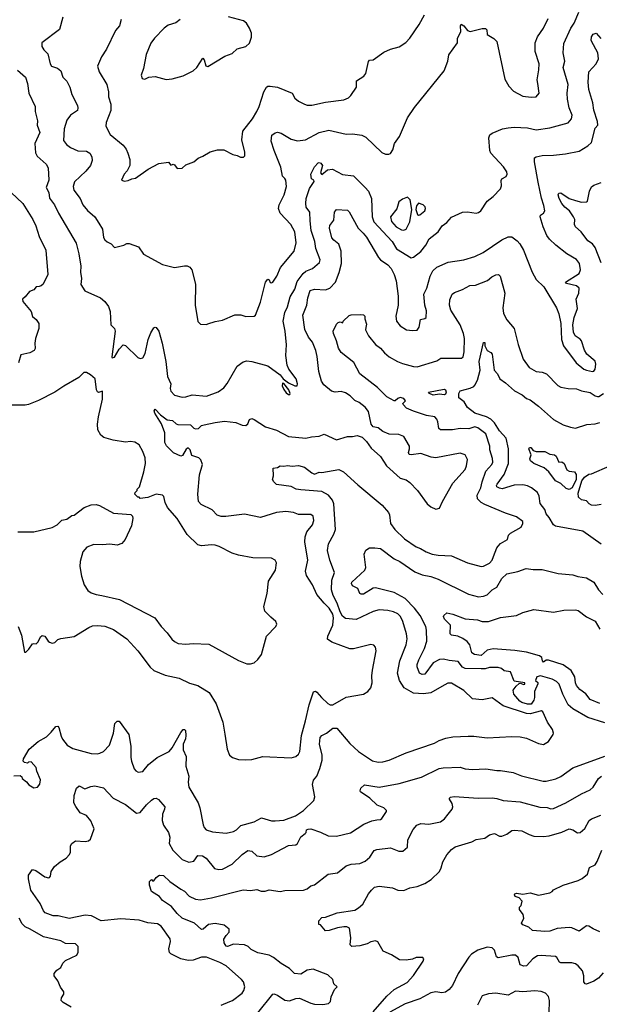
# Model space of a CAD drawing. Extents: x 1933546 to 2138868, y 524910 to 667279.
# Tile 44 of 256: x 1973251 to 1977980, y 544683 to 552714. Entities that reach past the tile are written whole.
import ezdxf

# ---------------------------------------------------------------- set-up
doc = ezdxf.new("R2010")
doc.units = 0

msp = doc.modelspace()

# ---------------------------------------------------------------- linework, layer by layer
at = {"layer": '0CON10XD'}
for points in [[(1973603.1, 552735), (1973575.5, 552634.5), (1973432, 552525), (1973430, 552495), (1973448.8, 552468.8), (1973480, 552435), (1973498.8, 552355), (1973510, 552335), (1973558.1, 552318.1), (1973586.6, 552296.6), (1973602.9, 552245), (1973635, 552213.3), (1973659.2, 552165), (1973675.7, 552105), (1973721.4, 552015), (1973725.8, 551994.2), (1973722, 551975), (1973664.4, 551935), (1973635.6, 551895), (1973612.5, 551825), (1973607.9, 551727.9), (1973632.5, 551695), (1973665, 551671.4), (1973724.1, 551645.9), (1973795, 551642.5), (1973822, 551625), (1973838.6, 551595), (1973842.9, 551565), (1973828.6, 551525), (1973791.4, 551478.6), (1973698.9, 551391.1), (1973685.7, 551355), (1973692.9, 551325), (1973742.9, 551255), (1973767.1, 551205), (1973805, 551158.6), (1973865, 551107.5), (1973895.6, 551055), (1973925.6, 551005), (1973935, 550937.5), (1973945, 550920), (1973965, 550902.5), (1973997.3, 550887.3), (1974025, 550857.5), (1974100, 550875), (1974125, 550888.8), (1974145, 550890), (1974220.5, 550860.5), (1974261.7, 550801.7), (1974415, 550717.5), (1974515, 550692.5), (1974596.1, 550706.1), (1974616.1, 550706.1), (1974640, 550695), (1974654.1, 550674.1), (1974685.8, 550555.8), (1974681.2, 550385), (1974703.6, 550253.6), (1974725, 550230), (1974775, 550227.5), (1974785, 550232.5)], [(1974105, 551397.5), (1974135, 551403.8), (1974165, 551416.7), (1974195, 551421.2), (1974300, 551495), (1974385, 551541.2), (1974465, 551552.5), (1974485, 551527.5), (1974504.1, 551535.9), (1974515, 551531.2), (1974535, 551500), (1974575, 551503.8), (1974605, 551530), (1974672.5, 551555), (1974707.5, 551585), (1974745, 551600), (1974804.1, 551635.9), (1974865, 551653.3), (1974915, 551653.3), (1974990, 551615), (1975025, 551607.5), (1975053, 551593), (1975077, 551593), (1975087.5, 551605), (1975087.5, 551635), (1975064, 551735), (1975072, 551805), (1975150, 551905), (1975185.6, 551965), (1975205.6, 552005), (1975244, 552125), (1975265, 552163.3), (1975275, 552171.2), (1975295, 552172.5), (1975355, 552164), (1975473.3, 552115), (1975496.2, 552075), (1975525, 552050), (1975575, 552026), (1975595, 552018), (1975635, 552017.5), (1975747, 552043), (1975895, 552061.2), (1975933.6, 552076.4), (1975952.5, 552095), (1975997.5, 552165), (1975997.5, 552215), (1976057.5, 552255), (1976073.6, 552276.4), (1976096, 552374), (1976105, 552383.3), (1976135, 552386.7), (1976221.7, 552448.3), (1976276.1, 552473.9), (1976345.7, 552494.3), (1976400.3, 552529.7), (1976435, 552563.8), (1976509.2, 552675), (1976552.9, 552755)], [(1974445, 552226.7), (1974495, 552233.3), (1974585, 552256.7), (1974665, 552296.2), (1974695.5, 552324.5), (1974745, 552400), (1974756.4, 552386.4), (1974769.3, 552339.3), (1974785, 552333.8), (1974924.3, 552415.7), (1974985, 552438), (1975025, 552476), (1975095, 552496.7), (1975125.8, 552524.2), (1975143, 552573), (1975141.2, 552605), (1975126.2, 552645), (1975100, 552685), (1975076.1, 552706.1), (1974955, 552736.7)], [(1974775, 549643.1), (1974870.7, 549679.3), (1974915, 549710.8), (1974942.8, 549747.2), (1975025, 549888), (1975075, 549924), (1975105, 549931.4), (1975145, 549927.5), (1975275, 549892), (1975375, 549817.5), (1975400, 549785), (1975443.2, 549753.2), (1975495, 549727.5), (1975515, 549727.5), (1975518.6, 549745), (1975505.8, 549785), (1975446.7, 549865), (1975434, 549895), (1975422.9, 549975), (1975427.8, 550062.2), (1975417.9, 550175), (1975401.5, 550255), (1975412.7, 550325), (1975435, 550372), (1975457.1, 550455), (1975496.8, 550515), (1975515, 550577.5), (1975564.7, 550645.3), (1975585, 550661.8), (1975638.6, 550685), (1975695.6, 550735), (1975702.9, 550755), (1975667.9, 550847.9), (1975658.9, 550905), (1975630.2, 550995), (1975619.7, 551075), (1975619.2, 551145), (1975588.6, 551185), (1975584.4, 551215), (1975588.5, 551255), (1975615, 551336.2), (1975652.5, 551395), (1975650, 551405), (1975631.2, 551415), (1975626.9, 551455), (1975655.6, 551515), (1975685, 551546.4), (1975695, 551550), (1975708.6, 551545), (1975720.6, 551525), (1975706, 551465), (1975715, 551451.4), (1975760.9, 551489.1), (1975803.6, 551496.4), (1975885, 551450.8), (1975975, 551441.2), (1976069.2, 551345), (1976096.9, 551315), (1976120, 551255), (1976126.2, 551105), (1976140.9, 551065), (1976290, 550905), (1976326, 550845), (1976445, 550771.4), (1976465, 550777.1), (1976525, 550824.4), (1976565, 550874.5), (1976592, 550928), (1976665.8, 550985), (1976698.3, 551031.7), (1976735, 551060), (1976775, 551103.8), (1976865, 551144), (1976905, 551146), (1976975, 551136.2), (1976995, 551141.2), (1977014.2, 551155.8), (1977065.7, 551234.3), (1977115, 551272), (1977174.2, 551335), (1977181.2, 551358.8), (1977178, 551402), (1977185, 551416.2), (1977220, 551435), (1977228.8, 551455), (1977226.4, 551473.6), (1977198, 551515), (1977094.4, 551625), (1977086.4, 551646.4), (1977078, 551752), (1977086.7, 551775), (1977105, 551788.8), (1977190, 551825), (1977235, 551833.3), (1977285, 551837.8), (1977395, 551831.9), (1977465, 551816.5), (1977575, 551831.1), (1977725, 551874.3), (1977754.2, 551905), (1977757.8, 551935), (1977733.6, 551995), (1977721.1, 552065), (1977718.5, 552115), (1977726, 552185), (1977684.6, 552325.4), (1977699.4, 552375), (1977685.6, 552444.4), (1977690.4, 552519.6), (1977747.5, 552645), (1977773.5, 552685), (1977814, 552776)], [(1974078.8, 552715), (1974063.8, 552665), (1974031.2, 552625), (1973959.2, 552475), (1973917.7, 552412.3), (1973885.8, 552335), (1973900.4, 552290.4), (1973961.9, 552185), (1973974.4, 552125), (1973975.6, 552085), (1973994.5, 552024.5), (1973995.4, 551975), (1973955.5, 551875), (1973953.3, 551845), (1973988.9, 551778.9), (1974095, 551692), (1974119.3, 551659.3), (1974134.3, 551625), (1974148.1, 551575), (1974149.2, 551525), (1974127.3, 551482.7), (1974103.8, 551455), (1974080, 551405), (1974105, 551397.5)], [(1974560, 552715), (1974525, 552690), (1974461.3, 552668.7), (1974428.8, 552645), (1974350, 552565), (1974321.7, 552521.7), (1974281.7, 552431.7), (1974260, 552315), (1974243, 552263), (1974250, 552235), (1974271.7, 552228.3), (1974303.6, 552246.4), (1974355, 552250), (1974445, 552226.7)], [(1974785, 550232.5), (1974845, 550252.5), (1974905, 550262.5), (1975005, 550307.5), (1975055, 550306.7), (1975095, 550293.3), (1975163, 550297), (1975175, 550303.3), (1975215, 550410), (1975255, 550573.8), (1975275, 550596.7), (1975285, 550592.5), (1975295, 550570), (1975305, 550567.5), (1975315, 550573.3), (1975348.3, 550621.7), (1975377.4, 550692.6), (1975489.2, 550825), (1975507.1, 550895), (1975495.7, 550985), (1975462.5, 551045), (1975375.7, 551135), (1975361.4, 551175), (1975366.7, 551205), (1975409.1, 551285), (1975428.1, 551355), (1975422.2, 551405), (1975415, 551420), (1975395, 551436.7), (1975380.5, 551510.5), (1975326.3, 551646.3), (1975302.8, 551722.8), (1975308.8, 551771.2), (1975335, 551791.2), (1975355, 551796), (1975385, 551790), (1975465, 551740), (1975516.8, 551726.8), (1975583.3, 551735), (1975695, 551793.1), (1975774.3, 551814.3), (1975915, 551780), (1975965, 551782.5), (1976042.4, 551772.4), (1976075.6, 551755.6), (1976205, 551632), (1976235, 551616.7), (1976263, 551617), (1976275, 551622.5), (1976295, 551652.5), (1976308, 551705), (1976348.3, 551761.7), (1976414, 551915), (1976472, 551998), (1976713.6, 552296.4), (1976743.8, 552375), (1976752.3, 552427.7), (1976823.3, 552525), (1976823.3, 552565), (1976850, 552615), (1976846.4, 552663.6), (1976853.3, 552676.7), (1976875, 552663.8), (1976905, 552626.2), (1976925, 552618.8), (1977025, 552642.5), (1977051.7, 552641.7), (1977061.7, 552631.7), (1977063.6, 552593.6), (1977120.3, 552560.3), (1977145, 552536.7), (1977209.5, 552229.5), (1977240.9, 552170.9), (1977280.2, 552130.2), (1977355, 552091.4), (1977425, 552082), (1977464.1, 552085.9), (1977489.2, 552115), (1977477.5, 552195), (1977472.9, 552225), (1977487.5, 552305), (1977488.1, 552355), (1977455.6, 552455), (1977455.8, 552525), (1977475.5, 552574.5), (1977525.4, 552644.6), (1977563.3, 552725)], [(1974925.6, 546885.6), (1974944.2, 546765), (1974963.8, 546715), (1974986.4, 546696.4), (1975035, 546680), (1975095, 546676), (1975145, 546680.8), (1975235, 546704), (1975465, 546694), (1975502.5, 546705), (1975525.6, 546724.4), (1975537.5, 546745), (1975548.9, 546875), (1975583.3, 546995), (1975611.4, 547125), (1975647, 547233), (1975665, 547237.5), (1975675, 547230), (1975713.3, 547185), (1975765, 547136.2), (1975785, 547126), (1975805, 547126), (1975915, 547188.6), (1976055, 547213.8), (1976092.5, 547235), (1976116.7, 547265), (1976125.8, 547304.2), (1976123, 547363), (1976129.1, 547409.1), (1976159.2, 547565), (1976153.8, 547595), (1976141.2, 547611.2), (1976115, 547617.5), (1975975, 547582.5), (1975945, 547581.4), (1975796.4, 547636.4), (1975761.5, 547661.5), (1975765.3, 547685), (1975806.1, 547775), (1975810.4, 547835), (1975805.2, 547865), (1975775, 547913.1), (1975733.8, 547953.8), (1975676.4, 548026.4), (1975640.5, 548105), (1975591.2, 548181.2), (1975582.2, 548215), (1975600.6, 548305), (1975577.8, 548455), (1975579.4, 548495), (1975593.7, 548536.3), (1975638.6, 548595), (1975650.5, 548630.5), (1975645, 548663.3), (1975625, 548678), (1975525, 548678.9), (1975485, 548694.3), (1975422.7, 548702.7), (1975345.7, 548694.3), (1975215, 548652.5), (1975085, 548680.6), (1974932.1, 548662.1), (1974895, 548662.9), (1974861.7, 548671.7), (1974822, 548715), (1974730.5, 548760.5), (1974710, 548785), (1974703.7, 548843.7), (1974717.5, 549002.5), (1974742.9, 549085), (1974730, 549125), (1974711.7, 549141.7), (1974655, 549160.8), (1974642.9, 549205), (1974625, 549222), (1974608.6, 549211.4), (1974579.5, 549160.5), (1974565, 549153.3), (1974505, 549182.1), (1974447.3, 549237.3), (1974434.6, 549265), (1974434.4, 549345), (1974406.5, 549416.5), (1974354, 549505), (1974347.5, 549525), (1974355, 549537.5), (1974400.6, 549490.6), (1974455, 549450), (1974497.5, 549445), (1974526.7, 549416.7), (1974541.7, 549411.7), (1974645, 549409.4), (1974672.2, 549382.2), (1974685, 549377.8), (1974709.3, 549380.7), (1974735, 549403.1), (1974755, 549410.6), (1974845, 549430), (1974921.7, 549438.3), (1975015, 549428.6), (1975065, 549406.2), (1975095, 549403.3), (1975112.3, 549417.7), (1975126.1, 549453.9), (1975145, 549461.2), (1975165, 549454), (1975255, 549393.1), (1975345, 549366.9), (1975445, 549315.8), (1975585, 549300), (1975630.8, 549310.8), (1975695, 549318), (1975735, 549332.5), (1975835, 549287.5), (1975925, 549314.3), (1975965, 549313.5), (1976005, 549321.4), (1976045, 549309.2), (1976081.2, 549275), (1976118.8, 549218.8), (1976195, 549151.2), (1976243.8, 549075), (1976355, 548975.8), (1976405, 548960), (1976435, 548938.1), (1976495.3, 548875.3), (1976575, 548765.8), (1976605, 548740.8), (1976647, 548723), (1976675, 548730), (1976700, 548785), (1976785.5, 548934.5), (1976884.4, 549045.6), (1976896.9, 549075), (1976904.3, 549125.7), (1976884.5, 549164.5), (1976845, 549179.4), (1976645, 549140.5), (1976606.7, 549145), (1976525, 549175.5), (1976444.5, 549164.5), (1976428, 549168), (1976423, 549183), (1976432.2, 549215), (1976430.6, 549235), (1976383.7, 549313.7), (1976345, 549331.9), (1976265, 549333.1), (1976214, 549354), (1976175, 549384.4), (1976133.5, 549393.5), (1976118.6, 549415), (1976097.8, 549517.8), (1976069.2, 549555), (1976021.1, 549591.1), (1975985, 549608.1), (1975946, 549646), (1975909.8, 549669.8), (1975875, 549680.6), (1975825.8, 549675.8), (1975795, 549684), (1975732.5, 549735), (1975714.5, 549764.5), (1975691.1, 549845), (1975677.3, 549967.3), (1975666.7, 550015), (1975640, 550085), (1975606.5, 550125), (1975577.1, 550187.1), (1975561.9, 550305), (1975593.8, 550386.2), (1975601.8, 550445), (1975621.9, 550505), (1975655, 550515.5), (1975745, 550512.2), (1975781.2, 550525), (1975826.2, 550573.8), (1975857.7, 550652.3), (1975875.4, 550725), (1975874.5, 550825), (1975853.3, 550883.3), (1975812.5, 550915), (1975796.9, 550935), (1975777.3, 551012.7), (1975782.5, 551035), (1975815, 551080), (1975820, 551145), (1975835, 551166.7), (1975925, 551161.4), (1975937.9, 551147.9), (1976013.1, 551015), (1976053.9, 550973.9), (1976080.2, 550940.2), (1976179.4, 550775), (1976195, 550756.9), (1976255.6, 550715), (1976280.6, 550685), (1976305.3, 550635.3), (1976323.3, 550585), (1976338.9, 550458.9), (1976338.1, 550385), (1976320.8, 550295), (1976325.8, 550255.8), (1976355, 550216), (1976405.8, 550185.8), (1976455, 550178.8), (1976495, 550181.2), (1976511.1, 550205), (1976520.6, 550269.4), (1976555, 550276.7), (1976566.2, 550285), (1976569.7, 550339.7), (1976557.1, 550385), (1976549.4, 550475), (1976573.3, 550525), (1976598.9, 550621.1), (1976622.5, 550665), (1976653.2, 550696.8), (1976746.1, 550736.1), (1976875.5, 550754.5), (1976965, 550783.3), (1977031.2, 550815), (1977185, 550918.1), (1977235, 550944.2), (1977265, 550942.5), (1977309.3, 550909.3), (1977332.5, 550885), (1977361.4, 550835), (1977432.9, 550655), (1977465.6, 550595.6), (1977526.7, 550535), (1977630, 550365), (1977650, 550315), (1977666.2, 550235), (1977671.2, 550105), (1977686.7, 550055), (1977791.2, 549915), (1977855, 549864), (1977874.4, 549854.4), (1977925, 549845.8), (1977935, 549847.5), (1977946.4, 549863.6), (1977952.2, 549905), (1977945, 549928.8), (1977877.5, 549985), (1977858.9, 550018.9), (1977834.2, 550095), (1977825, 550107.5), (1977783.8, 550135), (1977769.2, 550165), (1977764, 550225), (1977774, 550285), (1977800.9, 550359.1), (1977791.9, 550435), (1977811.9, 550485), (1977816.9, 550525), (1977793.4, 550543.4), (1977712.2, 550562.2), (1977703.8, 550573.8), (1977814.5, 550645), (1977825.5, 550675), (1977818.9, 550725), (1977795, 550758.6), (1977715, 550804.4), (1977625, 550875.6), (1977574.2, 550925), (1977552.5, 550955), (1977521.4, 551025), (1977498.1, 551105), (1977501.1, 551118.9), (1977525, 551135.8), (1977536.5, 551155), (1977527.6, 551197.6), (1977507.7, 551257.7), (1977480.2, 551390.3), (1977450.4, 551555), (1977451.7, 551588.3), (1977463.6, 551596.4), (1977515, 551606.7), (1977605, 551608.9), (1977705, 551620), (1977815, 551641.4), (1977885, 551685.7), (1977915, 551712.9), (1977945, 551830), (1977967.5, 551855), (1977965.8, 551884.2), (1977935.5, 551975.5), (1977926.2, 552035), (1977895.4, 552145), (1977888.5, 552205), (1977895, 552290), (1977954.4, 552355), (1977973.8, 552393.8), (1977966.9, 552445), (1977951.2, 552475), (1977914.3, 552545), (1977917.1, 552575), (1977931.2, 552595), (1977955, 552604), (1977992.1, 552562.1)], [(1973233.1, 552303.1), (1973296.7, 552245), (1973313.3, 552195), (1973325.6, 552115), (1973376, 552005), (1973377.5, 551965), (1973395, 551890), (1973393.5, 551855), (1973414.5, 551795), (1973375.3, 551705), (1973378.5, 551628.5), (1973391.9, 551601.9), (1973465.5, 551535.5), (1973482.5, 551505), (1973487.2, 551405), (1973467.8, 551345), (1973487.9, 551305), (1973495, 551259.5), (1973535.6, 551205), (1973566.9, 551135), (1973712.4, 550892.4), (1973734.4, 550805), (1973749.2, 550705), (1973747.5, 550655), (1973755.7, 550604.3), (1973750, 550555), (1973783.2, 550503.2), (1973911.2, 550445), (1973946, 550415), (1973975.8, 550375), (1973989.2, 550335), (1973994.2, 550225), (1974025, 550196.7), (1974030.6, 550175), (1974002.5, 549965), (1974006.1, 549956.1), (1974025, 549960.8), (1974062.8, 550027.2), (1974095, 550062.5), (1974115, 550056), (1974215, 549960), (1974235, 549952), (1974254.1, 549955.9), (1974275, 549992.5), (1974299.2, 550105), (1974319.7, 550160.3), (1974345, 550200), (1974355, 550207.5), (1974365, 550202.5), (1974386, 550175), (1974412.9, 550075), (1974444.4, 549925), (1974455.6, 549805), (1974484.4, 549745), (1974479.2, 549705), (1974484.2, 549685), (1974512.5, 549652.5), (1974575, 549635.9), (1974605, 549636.8), (1974656.8, 549653.2), (1974775, 549643.1)], [(1977995, 550731.2), (1977947.2, 550857.2), (1977925.2, 550885.2), (1977885, 550911.9), (1977831.4, 550985), (1977785.7, 551025), (1977778.6, 551045), (1977779.4, 551085), (1977770.6, 551105), (1977737.5, 551155), (1977699.2, 551185), (1977675.4, 551215), (1977652.7, 551255), (1977644.3, 551285.7), (1977650.6, 551299.4), (1977665, 551301.4), (1977735, 551255.6), (1977785, 551238.2), (1977835, 551227.3), (1977875, 551228.9), (1977884.2, 551235), (1977900.5, 551315), (1977915, 551350), (1977935, 551364), (1977994.6, 551385.4)], [(1973181.2, 551305), (1973275, 551213.8), (1973358.6, 551085), (1973383.7, 551033.7), (1973410, 550945), (1973464.3, 550835), (1973480.8, 550635), (1973442.4, 550557.6), (1973426.5, 550543.5), (1973410.6, 550539.4), (1973385.7, 550534.3), (1973365, 550511.2), (1973331.9, 550498.1), (1973295, 550452.5), (1973272.5, 550435), (1973277.5, 550415), (1973344.1, 550334.1), (1973355, 550292.5), (1973385, 550270), (1973406.2, 550235), (1973406.2, 550195), (1973380, 550115), (1973373.3, 550075), (1973376.4, 550033.6), (1973367.5, 550015), (1973333.9, 549996.1), (1973260.7, 549979.3), (1973242, 549915)], [(1976385, 550996.5), (1976405, 551004.4), (1976433.1, 551065), (1976451.4, 551165), (1976435.8, 551245), (1976415, 551266.7), (1976375, 551251.2), (1976345, 551230), (1976327.1, 551172.9), (1976275.7, 551105), (1976285, 551068.8), (1976322.5, 551025), (1976365, 551000), (1976385, 550996.5)], [(1976505, 551120), (1976515, 551122), (1976556.2, 551155), (1976562.5, 551175), (1976558.3, 551188.3), (1976543, 551203), (1976505, 551216.7), (1976487.5, 551195), (1976483.3, 551165), (1976496.4, 551126.4), (1976505, 551120)], [(1976695, 547275.7), (1976605, 547223.1), (1976545, 547214.4), (1976465, 547222.2), (1976387.5, 547265), (1976350.5, 547325), (1976334.6, 547384.6), (1976352.5, 547485), (1976403.5, 547615), (1976412.2, 547665), (1976406.5, 547705), (1976376.5, 547805), (1976356.9, 547845), (1976335, 547866.9), (1976300, 547885), (1976255, 547895.5), (1976185, 547900), (1976135, 547887.5), (1975995, 547820.6), (1975910.2, 547830.2), (1975885, 547848.6), (1975866, 547885), (1975841.3, 547955), (1975807.6, 548017.6), (1975794.8, 548065), (1975796.7, 548143.3), (1975819.4, 548205), (1975782.2, 548305), (1975761.2, 548385), (1975771.4, 548438.6), (1975815, 548518), (1975828.8, 548555), (1975814.2, 548765), (1975803.3, 548795), (1975770.5, 548835), (1975715, 548866.9), (1975545, 548878.5), (1975506.1, 548886.1), (1975465, 548906.5), (1975345, 548923.8), (1975323.9, 548943.9), (1975312.5, 548965), (1975322.5, 548995), (1975320, 549055), (1975355, 549062.5), (1975375, 549076.2), (1975405, 549071.2), (1975435, 549078.1), (1975475, 549071.4), (1975525, 549078.1), (1975575, 549063.3), (1975635, 549017.1), (1975655, 549008.6), (1975693, 549023), (1975715, 549020), (1975855, 549045.6), (1975893.8, 549025), (1976009.7, 548919.7), (1976208.8, 548755), (1976259.2, 548695), (1976267.1, 548675), (1976275.7, 548605.7), (1976311.9, 548555), (1976390.1, 548480.1), (1976485, 548413.5), (1976521.7, 548401.7), (1976566.2, 548375), (1976615, 548355.5), (1976665, 548345.5), (1976775, 548340), (1976905, 548284.4), (1977015, 548253.1), (1977035, 548255.6), (1977085, 548280.6), (1977104.4, 548305), (1977117, 548337), (1977143.7, 548406.3), (1977155, 548421.2), (1977175, 548440.8), (1977231.2, 548475), (1977239.7, 548510.3), (1977254.2, 548525), (1977342.2, 548575), (1977356, 548605), (1977355, 548620), (1977305, 548660), (1977215, 548687.8), (1977045, 548760.8), (1977016, 548776), (1976985.6, 548805), (1976984.5, 548835), (1977014.1, 548895.9), (1977022.9, 548945), (1977055, 549031.2), (1977103.5, 549085), (1977110.7, 549105), (1977108.6, 549135), (1977086.9, 549205), (1977086.9, 549235), (1977053.6, 549335), (1976989.2, 549385), (1976965, 549392.3), (1976915, 549378.2), (1976845, 549380), (1976782.4, 549367.6), (1976685, 549368.6), (1976670.9, 549380.9), (1976663.1, 549435), (1976655, 549456.2), (1976638.8, 549475), (1976570, 549485), (1976465, 549520), (1976406.9, 549546.9), (1976380, 549575), (1976377.5, 549585), (1976398, 549605), (1976385, 549625.7), (1976355, 549632.5), (1976336.2, 549625), (1976315, 549606), (1976305, 549606), (1976245, 549636.7), (1976171.1, 549715), (1976026.2, 549826.2), (1975978.3, 549918.3), (1975875, 550000), (1975851.5, 550035), (1975835.4, 550095.4), (1975810.6, 550155), (1975808.8, 550175), (1975835, 550230), (1975850, 550245), (1975865, 550250), (1975888.3, 550241.7), (1975890, 550255), (1975938.3, 550301.7), (1975955, 550307.5), (1976035, 550310), (1976055, 550307.5), (1976066.4, 550296.4), (1976066.7, 550275), (1976080.5, 550230.5), (1976073.9, 550203.9), (1976071.9, 550185), (1976095.7, 550135), (1976154.2, 550065), (1976194, 550035), (1976226.4, 549996.4), (1976265, 549964.3), (1976333.8, 549925), (1976375, 549909.4), (1976465, 549884.4), (1976495, 549883.1), (1976655, 549932.2), (1976686.9, 549953.1), (1976855.5, 549954.5), (1976869.2, 549965), (1976878.2, 550005), (1976878.7, 550115), (1976873.2, 550155), (1976845, 550226), (1976769.5, 550345), (1976758.9, 550385), (1976760.7, 550429.3), (1976780, 550475), (1976799.7, 550490.3), (1976865, 550514.5), (1976923.8, 550545), (1976970.7, 550549.3), (1977067.5, 550587.5), (1977102.9, 550617.1), (1977135, 550633.3), (1977157.5, 550635), (1977171.7, 550621.7), (1977208.6, 550485), (1977193.3, 550365), (1977198.7, 550318.7), (1977224.3, 550265), (1977284.4, 550195), (1977318.9, 550065), (1977360, 549945), (1977407.6, 549877.6), (1977464, 549846), (1977515, 549838.9), (1977548, 549825), (1977640.2, 549730.2), (1977665, 549716.9), (1977725, 549706.9), (1977795, 549704.4), (1977835, 549688.2), (1977905, 549674.5), (1977945, 549645.6), (1977965, 549640), (1977975, 549640), (1978014.8, 549665.2)], [(1977995, 548437.5), (1977845, 548542), (1977622.1, 548582.1), (1977606.2, 548595), (1977572, 548655), (1977545.8, 548685), (1977535, 548718), (1977497.6, 548767.6), (1977488.8, 548828.8), (1977477, 548857), (1977426.2, 548896.2), (1977393.1, 548913.1), (1977355, 548919.1), (1977285, 548917.5), (1977187.6, 548887.6), (1977165, 548892.2), (1977144.2, 548905), (1977141.1, 548915), (1977146.5, 548925), (1977204.8, 549005.1), (1977238.1, 549095), (1977240.2, 549215), (1977220.6, 549300.6), (1977165, 549360.7), (1977125.2, 549425), (1977095.3, 549455), (1977059.6, 549475), (1976965.2, 549505.2), (1976905, 549552.2), (1976877.4, 549597.4), (1976835, 549629.4), (1976833.4, 549666.6), (1976843.3, 549686.7), (1976925, 549707.5), (1976955, 549722.2), (1976965, 549734.3), (1976985.3, 549775), (1977006.6, 549855), (1977000, 549925), (1977035, 550080), (1977045, 550080), (1977046.2, 550055), (1977065, 550016.7), (1977095, 549998.8), (1977105.5, 549985.5), (1977122.5, 549855), (1977150, 549825), (1977168.6, 549785), (1977215, 549752.9), (1977287.4, 549687.4), (1977350, 549655), (1977385, 549625.8), (1977415, 549612.5), (1977485, 549562.9), (1977605, 549454.2), (1977685, 549410.8), (1977745, 549389.4), (1977785, 549382.5), (1977877, 549413), (1977945, 549416.9), (1977985, 549428)], [(1973235, 548536.7), (1973365, 548536.7), (1973515, 548571.2), (1973556.1, 548593.9), (1973595, 548632.5), (1973635, 548640), (1973675, 548670), (1973695, 548672.5), (1973777.5, 548735), (1973835, 548758), (1973875, 548758.8), (1973901.7, 548751.7), (1974015, 548690), (1974157, 548677), (1974170, 548665), (1974172.5, 548645), (1974162.5, 548585), (1974112.5, 548475), (1974085, 548442.5), (1974045, 548427.5), (1973985, 548436.7), (1973925, 548430), (1973855, 548433.3), (1973799.3, 548410.7), (1973766.7, 548375), (1973743.8, 548295), (1973742, 548255), (1973754, 548175), (1973776, 548105), (1973807.3, 548057.3), (1973835, 548038), (1973874.4, 548024.4), (1973922, 548018), (1974065, 547984.3), (1974354.1, 547834.1), (1974403.8, 547765), (1974455, 547713.3), (1974491.7, 547661.7), (1974515, 547641.2), (1974545, 547626.2), (1974605, 547620), (1974665, 547626), (1974795, 547620), (1975035, 547486), (1975105, 547460), (1975135, 547458.8), (1975165, 547468.8), (1975193.8, 547495), (1975223.8, 547535), (1975264, 547685), (1975341.2, 547765), (1975350, 547785), (1975339.4, 547805), (1975300.7, 547840.7), (1975249.9, 547889.9), (1975242.3, 547927.7), (1975268.9, 548035), (1975281.2, 548135), (1975338, 548225), (1975346, 548285), (1975335, 548306.7), (1975305, 548321.2), (1975154.3, 548324.3), (1975035, 548347.1), (1974985, 548362.9), (1974877.6, 548417.6), (1974845, 548427.1), (1974815, 548430), (1974735, 548422), (1974705, 548430), (1974615.9, 548515.9), (1974535.6, 548645.6), (1974456.7, 548735), (1974436.7, 548775), (1974426.7, 548825), (1974416.4, 548836.4), (1974365, 548843.3), (1974295, 548817.5), (1974235, 548810), (1974225, 548820), (1974215, 548820), (1974190, 548845), (1974191.7, 548858.3), (1974210, 548875), (1974210, 548885), (1974227, 548903), (1974263.8, 549025), (1974276.7, 549095), (1974275, 549140), (1974255, 549192.5), (1974225, 549246.7), (1974188.8, 549268.8), (1974155, 549273.8), (1974115, 549268.8), (1974013.9, 549283.9), (1973936.1, 549306.1), (1973913.3, 549325), (1973888.8, 549368.8), (1973885.8, 549415), (1973892.9, 549475), (1973925, 549620), (1973927.5, 549685), (1973895, 549672.5), (1973885, 549677.5), (1973876.2, 549695), (1973866.2, 549785), (1973828.3, 549818.3), (1973795, 549836), (1973775, 549835.8), (1973734.5, 549795.5), (1973610.8, 549725), (1973538, 549675), (1973405, 549607.1), (1973322.5, 549575), (1973295, 549569.2), (1973185, 549569.2)], [(1975445, 549656.7), (1975455, 549657.5), (1975458.8, 549665), (1975445.5, 549695.5), (1975405, 549747.5), (1975395, 549750), (1975393.3, 549726.7), (1975405, 549697.5), (1975425, 549671.2), (1975445, 549656.7)], [(1976625, 549650.6), (1976593.3, 549665), (1976587.5, 549675), (1976715, 549701.2), (1976725.6, 549695.6), (1976729.3, 549675), (1976725, 549660.5), (1976715, 549654.7), (1976675, 549659.4), (1976625, 549650.6)], [(1977735, 548883.4), (1977710.1, 548890.1), (1977665, 548930.7), (1977623.7, 548953.7), (1977566.9, 549025), (1977528.9, 549058.9), (1977446.2, 549095), (1977417.5, 549115), (1977413.6, 549133.6), (1977423.3, 549165), (1977403.8, 549215), (1977410, 549225), (1977420, 549225), (1977441.2, 549201.2), (1977465, 549191.2), (1977535, 549190.8), (1977575, 549170), (1977615, 549164), (1977628, 549155), (1977650, 549105), (1977675, 549106.7), (1977693.3, 549095), (1977715, 549042), (1977735, 549031.4), (1977778.8, 549025), (1977790, 549005), (1977790.8, 548965), (1977758.2, 548895), (1977735, 548883.4)], [(1977995, 548760.8), (1977945, 548750.9), (1977915, 548754.2), (1977896.2, 548765), (1977875, 548789.2), (1977835, 548798.5), (1977810.1, 548820.1), (1977807.5, 548852.5), (1977837.8, 548952.2), (1977858.2, 548981.8), (1977895, 549006.2), (1977915, 549010), (1978065, 549075.8)], [(1978025, 546978.5), (1977885, 547022.5), (1977764, 547094), (1977726.9, 547125), (1977681.5, 547211.5), (1977652.1, 547295), (1977631.9, 547315), (1977595, 547335.6), (1977501.2, 547361.2), (1977470, 547355), (1977460, 547325), (1977477.3, 547307.3), (1977477.5, 547297.5), (1977450.8, 547235), (1977450.9, 547185), (1977445.3, 547165), (1977425, 547131.8), (1977395, 547131.8), (1977347.5, 547145), (1977332.5, 547155), (1977281.9, 547211.9), (1977277.3, 547245), (1977300.7, 547279.3), (1977325, 547300), (1977335, 547303.3), (1977365, 547290.6), (1977372, 547295), (1977372, 547305), (1977285, 547317.5), (1977255, 547395.8), (1977205, 547402), (1977182.1, 547422.1), (1977155, 547430), (1977085, 547430.8), (1977049.7, 547420.3), (1977015, 547418.6), (1976885, 547423.4), (1976864.2, 547434.2), (1976827.9, 547477.9), (1976755, 547486.2), (1976708.7, 547498.7), (1976675, 547494.6), (1976625, 547468.2), (1976555, 547376.9), (1976535, 547373.8), (1976512.5, 547385), (1976494.7, 547435), (1976494.1, 547455), (1976506.3, 547493.7), (1976554.1, 547585), (1976573.4, 547645), (1976571.2, 547735), (1976564.5, 547765), (1976517.1, 547855), (1976472.4, 547915), (1976395, 547992.5), (1976305, 548041.3), (1976155, 548080), (1976135, 548076.7), (1976055, 548029.4), (1976037.5, 548027.5), (1976025, 548033.8), (1976009.5, 548075), (1975965.6, 548095.6), (1975957.5, 548115), (1975961.4, 548125), (1976065.9, 548225), (1976073.6, 548245), (1976071.4, 548268.6), (1976061.5, 548355), (1976073.6, 548386.4), (1976105.4, 548405.4), (1976147.4, 548407.4), (1976195, 548400), (1976305, 548317.8), (1976351.4, 548295), (1976475, 548209.5), (1976535, 548185.6), (1976605, 548171.9), (1976665, 548151.9), (1976912, 548028), (1976995, 548005.6), (1977035, 548010.9), (1977065, 548023.8), (1977106.7, 548065), (1977144.5, 548085.5), (1977185, 548157.5), (1977224.6, 548195.4), (1977315, 548213.1), (1977381.9, 548238.1), (1977441.4, 548228.6), (1977515, 548229.2), (1977645, 548195.8), (1977765, 548185.8), (1977805, 548172), (1977875, 548162), (1977934.2, 548125), (1977973.7, 548063.7), (1978008, 548025)], [(1977985, 547135.3), (1977905, 547168.2), (1977869.5, 547215), (1977820.4, 547250.4), (1977793.8, 547283.8), (1977784.8, 547305), (1977779.2, 547355), (1977749.3, 547405), (1977685, 547451.6), (1977565, 547489.6), (1977545, 547489.2), (1977525, 547474.5), (1977516, 547485), (1977512, 547512), (1977491.4, 547525), (1977384.6, 547555.4), (1977291.1, 547568.9), (1977115, 547583.5), (1977065, 547571.8), (1977015, 547529.2), (1976962.5, 547535), (1976941.2, 547551.2), (1976924.1, 547614.1), (1976901.2, 547641.2), (1976866.1, 547666.1), (1976826.6, 547686.6), (1976774.5, 547694.5), (1976764.3, 547704.3), (1976765.6, 547775), (1976718, 547825), (1976710, 547845), (1976712.5, 547855), (1976735, 547876), (1976785, 547865.6), (1976885, 547827.9), (1976985, 547820), (1977025, 547805.7), (1977075, 547804.3), (1977175, 547837.5), (1977305, 547854.2), (1977355, 547880), (1977445, 547902.9), (1977605, 547882.2), (1977691.7, 547898.3), (1977785, 547900.6), (1977806.1, 547896.1), (1977874.5, 547844.5), (1977945, 547807.1), (1977983.2, 547743.2)], [(1973238, 547765), (1973266, 547695), (1973290, 547555), (1973300, 547555), (1973325, 547580), (1973355, 547622.5), (1973365, 547626.7), (1973385, 547622.5), (1973400.7, 547639.3), (1973420.6, 547679.4), (1973435, 547691.2), (1973457.1, 547687.1), (1973483.3, 547645), (1973495, 547637.5), (1973515, 547630), (1973537.5, 547635), (1973561.7, 547658.3), (1973585, 547666.7), (1973695.9, 547684.1), (1973815, 547757.5), (1973845, 547769.2), (1973885, 547772.5), (1973945, 547767.1), (1974015, 547740), (1974123.6, 547663.6), (1974215, 547566), (1974315, 547432), (1974344.5, 547404.5), (1974438.7, 547368.7), (1974552.1, 547342.1), (1974635, 547302.9), (1974703, 547283), (1974796.6, 547226.6), (1974854.3, 547135), (1974906.9, 546985), (1974925.6, 546885.6)], [(1973203, 546547), (1973255, 546550), (1973268.3, 546538.3), (1973270, 546525), (1973306.4, 546496.4), (1973325, 546472.5), (1973365, 546450), (1973396.7, 546455), (1973415, 546477.5), (1973420.8, 546515), (1973391.2, 546585), (1973386.2, 546615), (1973345, 546660), (1973323, 546657), (1973315, 546650), (1973290, 546655), (1973280, 546665), (1973282.5, 546685), (1973327.5, 546765), (1973402.7, 546827.3), (1973470, 546865), (1973508.3, 546901.7), (1973545, 546949.2), (1973561.2, 546951.2), (1973571.2, 546941.2), (1973589.1, 546869.1), (1973600, 546845), (1973637.9, 546797.9), (1973685, 546769.2), (1973835, 546730), (1973885, 546726), (1973905, 546730.8), (1973934.3, 546745.7), (1973982.1, 546797.9), (1974015.5, 546894.5), (1974025.7, 546974.3), (1974045, 546993.8), (1974063.6, 546993.6), (1974141.2, 546885), (1974158.3, 546788.3), (1974156.2, 546695), (1974162, 546665), (1974185, 546602.5), (1974197, 546587), (1974217, 546577), (1974255, 546582.5), (1974300.3, 546639.7), (1974373.2, 546696.8), (1974470.8, 546745), (1974496, 546774), (1974565, 546900), (1974585, 546923.3), (1974595, 546923.3), (1974603.3, 546915), (1974606, 546875), (1974602.3, 546847.7), (1974584.3, 546805), (1974585, 546757.5), (1974608.6, 546705), (1974607.3, 546625), (1974631.1, 546545), (1974625.5, 546495), (1974630.8, 546455), (1974706.2, 546325), (1974721.2, 546285), (1974747, 546147), (1974756.7, 546125), (1974772.5, 546105), (1974825, 546090), (1974935, 546079.5), (1974995, 546093.3), (1975020, 546105), (1975055, 546141.5), (1975165, 546170.6), (1975225, 546203.8), (1975305, 546180.8), (1975335, 546178.6), (1975405, 546184.4), (1975500.2, 546219.8), (1975565.7, 546265), (1975650.8, 546345), (1975659.4, 546375), (1975640.4, 546475), (1975648.5, 546511.5), (1975675.2, 546544.8), (1975700.7, 546605), (1975719.2, 546675), (1975720, 546715), (1975696.6, 546805), (1975702.1, 546857.9), (1975715, 546876.7), (1975754.2, 546895), (1975805, 546935.8), (1975837.5, 546935), (1975945, 546809.2), (1976014.6, 546744.6), (1976128.9, 546668.9), (1976175, 546656.7), (1976215, 546660), (1976265, 546674.4), (1976405, 546734.3), (1976636.4, 546813.6), (1976674.4, 546835.6), (1976727.5, 546855), (1976785, 546865.7), (1976911.2, 546871.2), (1976955, 546871.4), (1977065, 546855.7), (1977265, 546867.5), (1977335, 546864.2), (1977385, 546854), (1977485, 546811.2), (1977525, 546803.3), (1977565, 546827.5), (1977602.5, 546885), (1977606.7, 546895), (1977596.7, 546925), (1977556, 546985), (1977518.5, 547068.5), (1977507.3, 547077.3), (1977415, 547052.5), (1977385, 547054.8), (1977195, 547117), (1977105, 547181.5), (1977025, 547166.8), (1976944.7, 547174.7), (1976875, 547242.7), (1976775, 547302.2), (1976745, 547301.9), (1976695, 547275.7)], [(1974743.3, 545893.3), (1974772.9, 545875), (1974840.2, 545790.2), (1974875, 545781.5), (1974905, 545784.4), (1974985, 545825.8), (1975065.8, 545905), (1975113.5, 545936.5), (1975145, 545932.5), (1975185, 545893.8), (1975245, 545885.8), (1975304.3, 545905.7), (1975445, 545977.1), (1975505, 545983.8), (1975516.6, 545993.4), (1975545, 546049.2), (1975578.6, 546075), (1975587.5, 546085), (1975592, 546105), (1975605, 546112.5), (1975625, 546112.9), (1975705, 546087.8), (1975768.3, 546058.3), (1975835, 546055.5), (1975948.7, 546081.3), (1976058.3, 546151.7), (1976125, 546180), (1976165, 546188), (1976195, 546191.2), (1976205, 546198.8), (1976243.3, 546255), (1976243.3, 546265), (1976222.5, 546285), (1976167.4, 546307.4), (1976108, 546365), (1976032, 546415), (1976028, 546425), (1976034.4, 546445), (1976065, 546474), (1976185, 546454.4), (1976346, 546484), (1976530, 546535), (1976674.6, 546605.4), (1976705, 546612.5), (1976843.4, 546616.6), (1976885, 546603.3), (1976945, 546598.9), (1977053, 546603), (1977145, 546589.2), (1977175, 546590.8), (1977277.5, 546575), (1977345.6, 546545.6), (1977522.1, 546502.1), (1977545, 546502.2), (1977625, 546521.5), (1977665, 546540), (1977765, 546613.1), (1978025, 546707.1)], [(1975195, 544612.9), (1975315, 544766.2), (1975325, 544768.8), (1975355, 544757.5), (1975415, 544715.6), (1975452.2, 544712.2), (1975505, 544728.9), (1975535, 544731.9), (1975625, 544691.1), (1975655, 544684.4), (1975725, 544680), (1975769.5, 544690.5), (1975786.7, 544705), (1975792.5, 544745), (1975820, 544805), (1975840, 544825), (1975815, 544850), (1975806.4, 544886.4), (1975765, 544923.3), (1975645, 544970), (1975595, 544961.2), (1975545, 544929.2), (1975493.3, 544935), (1975452, 544975), (1975385, 545015.6), (1975322, 545065), (1975285, 545082.7), (1975195, 545103.3), (1975140.7, 545130.7), (1975114, 545154), (1975085, 545168.5), (1974995, 545174.5), (1974946.7, 545155), (1974935, 545157.5), (1974920, 545185), (1974917.5, 545215), (1974934.2, 545245), (1974959.1, 545270.9), (1974959.2, 545295), (1974918.5, 545328.5), (1974845, 545342.9), (1974790, 545335), (1974746.7, 545295), (1974735, 545294), (1974675.8, 545345), (1974576.2, 545386.2), (1974535, 545424.3), (1974489.5, 545479.5), (1974415, 545530), (1974391.2, 545561.2), (1974325, 545602.5), (1974310, 545655), (1974310, 545685), (1974325, 545700), (1974335, 545690), (1974345, 545690), (1974365, 545717.5), (1974385, 545732.5), (1974395, 545737.5), (1974425, 545733.3), (1974475.5, 545685.5), (1974565, 545620.8), (1974595, 545605.8), (1974634.6, 545564.6), (1974685, 545540.8), (1974725, 545534.5), (1974815, 545550.6), (1975075, 545617.1), (1975135, 545612), (1975185, 545620), (1975220, 545605), (1975254, 545606), (1975285, 545616.7), (1975375, 545602.9), (1975415, 545610), (1975566.8, 545613.2), (1975595, 545624.3), (1975625, 545648.6), (1975655, 545658), (1975766.6, 545743.4), (1975844.5, 545755.5), (1975915, 545813.1), (1975955, 545827.1), (1976025, 545832.2), (1976070.5, 545849.5), (1976107.7, 545882.3), (1976143.7, 545936.3), (1976163.6, 545946.4), (1976275, 545960), (1976345, 545932.2), (1976378.2, 545931.8), (1976416, 545965), (1976417.5, 546025), (1976462.4, 546107.6), (1976492, 546145), (1976525, 546157.8), (1976587.9, 546152.1), (1976685, 546171.9), (1976717.5, 546195), (1976746, 546235), (1976780, 546275), (1976785.7, 546295), (1976779.5, 546319.5), (1976756.7, 546355), (1976757.5, 546365), (1976766.7, 546373.3), (1976795, 546378.6), (1976995.6, 546365.6), (1977105, 546367.8), (1977145, 546362.7), (1977195, 546346.2), (1977335, 546333.1), (1977495, 546290.5), (1977555, 546288.9), (1977585, 546277.1), (1977605, 546280), (1977706.2, 546325), (1977835, 546400), (1977905, 546431.9), (1977928.9, 546455), (1977973.3, 546525), (1977996.9, 546545)], [(1974895.3, 544674.7), (1974965, 544704.4), (1974986, 544714), (1975066, 544774), (1975080.6, 544795), (1975088.1, 544825), (1975075.6, 544865), (1975061.4, 544885), (1974936, 544996), (1974883.8, 545025), (1974775, 545066.7), (1974735, 545066.7), (1974665, 545043.5), (1974625, 545039.5), (1974564.7, 545054.7), (1974484, 545095), (1974473.3, 545105), (1974467.8, 545135), (1974480, 545195), (1974477.7, 545217.7), (1974405, 545320), (1974375, 545340.5), (1974296.2, 545346.2), (1974225, 545369.5), (1974075, 545380.6), (1973915, 545362.5), (1973836.2, 545405), (1973785, 545408.8), (1973655, 545382.2), (1973565, 545405.6), (1973525, 545405.6), (1973459.1, 545429.1), (1973444.2, 545445), (1973417.1, 545505), (1973340.8, 545615), (1973323.8, 545705), (1973322.5, 545735), (1973355, 545782.5), (1973382.5, 545775), (1973455, 545723.3), (1973485, 545713.3), (1973495, 545717.5), (1973503, 545727), (1973506.2, 545765), (1973535, 545806), (1973580.8, 545845), (1973628.6, 545875), (1973656.3, 545903.7), (1973664.4, 545925), (1973666, 545975), (1973676.2, 545995), (1973705, 546015.8), (1973785, 546011.4), (1973813, 546017), (1973829.7, 546030.3), (1973858.9, 546115), (1973830.1, 546180.1), (1973795, 546223.3), (1973744, 546245), (1973707.5, 546297.5), (1973692.9, 546325), (1973694.3, 546385), (1973712.9, 546445), (1973735, 546463.8), (1973781.2, 546441.2), (1973830.9, 546459.1), (1973865, 546464.2), (1973935, 546450), (1974014, 546365), (1974115, 546313.3), (1974205, 546242.2), (1974235, 546246.9), (1974285, 546310), (1974325, 546348.1), (1974345, 546361.4), (1974365, 546364), (1974382.7, 546352.7), (1974434, 546295), (1974432.9, 546275), (1974415.6, 546235), (1974412.6, 546182.6), (1974424.4, 546145), (1974465.4, 546085), (1974475.4, 546045), (1974471.6, 545995), (1974500.8, 545940.8), (1974575, 545864.3), (1974631.3, 545841.3), (1974670.6, 545849.4), (1974703.1, 545896.9), (1974743.3, 545893.3)], [(1976135, 544622.5), (1976245, 544749.5), (1976305.2, 544804.8), (1976411.7, 544861.7), (1976465, 544918.1), (1976544, 545035), (1976548.8, 545055), (1976540, 545065), (1976485.7, 545064.3), (1976455, 545050.8), (1976405, 545042.9), (1976350, 545045), (1976285, 545086.2), (1976217.5, 545115), (1976173, 545193), (1976155, 545200), (1976115, 545193.8), (1976085, 545175.8), (1976025, 545159.2), (1975960, 545155), (1975947, 545167), (1975953.8, 545225), (1975942.5, 545305), (1975920, 545315), (1975895, 545316), (1975843.2, 545306.8), (1975775, 545283.8), (1975745, 545283.3), (1975705, 545330), (1975692.5, 545335), (1975692.5, 545365), (1975715, 545390), (1975745, 545393.8), (1975840.9, 545429.1), (1975985, 545452), (1976015, 545468.8), (1976050.3, 545499.7), (1976097.5, 545585), (1976121.4, 545615), (1976145, 545637.1), (1976185, 545647.8), (1976293, 545633), (1976335, 545613.1), (1976385, 545611.5), (1976435, 545633.3), (1976495, 545644.4), (1976555, 545668.1), (1976609.3, 545700.7), (1976676, 545765), (1976690.8, 545795), (1976703.1, 545845), (1976735, 545902), (1976773.1, 545945), (1976805, 545966.7), (1976940.6, 546009.4), (1976975, 546026.4), (1977045, 546038.1), (1977085, 546066.2), (1977125, 546075.4), (1977165, 546055.6), (1977184.4, 546055.6), (1977225, 546070), (1977265, 546100), (1977285, 546102.5), (1977346.8, 546096.8), (1977407, 546067), (1977445, 546055.7), (1977525, 546050.5), (1977571.8, 546058.2), (1977675, 546087.8), (1977735, 546113.1), (1977763.3, 546105), (1977802.8, 546082.8), (1977825, 546084.4), (1977862.3, 546117.7), (1977898.5, 546181.5), (1977915, 546195.6), (1977991.2, 546225)], [(1977985, 545274.3), (1977928.7, 545298.7), (1977895, 545321.2), (1977875, 545323.8), (1977815, 545278.8), (1977755, 545306.7), (1977735, 545309.1), (1977635, 545300.8), (1977575, 545279.6), (1977535, 545275.4), (1977435, 545286), (1977405, 545310.8), (1977355, 545332), (1977346.2, 545345), (1977363.3, 545385), (1977357.5, 545415), (1977330, 545455), (1977330, 545475), (1977341.7, 545488.3), (1977350, 545525), (1977325, 545552.5), (1977293.6, 545563.6), (1977287.5, 545575), (1977290, 545585), (1977305, 545590), (1977355, 545580), (1977415, 545591.2), (1977485, 545573.3), (1977575, 545592.5), (1977596.4, 545603.6), (1977605, 545617.5), (1977685, 545655.7), (1977806.9, 545693.1), (1977840.2, 545709.8), (1977884.6, 545745.4), (1977900, 545800), (1977945, 545821.4), (1977962.6, 545847.4), (1978000.5, 545939.5)], [(1973669.5, 544659.5), (1973605, 544698.6), (1973590, 544715), (1973591.4, 544735), (1973610.8, 544765), (1973610.8, 544785), (1973583, 544823), (1973561.1, 544875), (1973532.9, 544915), (1973531.2, 544935), (1973555, 544961.2), (1973587.7, 544982.3), (1973602.7, 545017.3), (1973625, 545040), (1973716.4, 545083.6), (1973727, 545107), (1973727.5, 545155), (1973705, 545176.7), (1973625, 545180), (1973585, 545199.4), (1973443.8, 545233.8), (1973335, 545297.1), (1973294, 545314), (1973269.8, 545339.8), (1973245.6, 545385)], [(1978011.7, 544938.3), (1977974, 544895), (1977935, 544870.6), (1977875, 544846), (1977865, 544848.8), (1977852.9, 544865), (1977852.5, 544915), (1977842.5, 544955), (1977807.4, 544997.4), (1977785, 545012.2), (1977755, 545020.6), (1977665, 545021.2), (1977655, 545027.5), (1977633.9, 545063.9), (1977621.7, 545071.7), (1977505, 545082.2), (1977475, 545078.5), (1977437.1, 545055), (1977385, 544997.1), (1977363.2, 544993.2), (1977335, 545006.2), (1977318.6, 545065), (1977295, 545082.9), (1977265, 545083.5), (1977155, 545060.8), (1977140, 545070), (1977124.5, 545124.5), (1977104.4, 545144.4), (1977065, 545148.1), (1976988, 545125), (1976937.4, 545092.6), (1976915, 545068.6), (1976827.1, 544935), (1976782.9, 544835), (1976755, 544803.5), (1976725, 544781.8), (1976695, 544776.7), (1976645, 544784.4), (1976605, 544775.5), (1976515, 544727.1), (1976395, 544685.6), (1976270.3, 544619.7)], [(1977571.7, 544611.7), (1977574.3, 544714.3), (1977565, 544746.7), (1977541.2, 544775), (1977505, 544788.1), (1977455, 544791.9), (1977355.5, 544784.5), (1977295, 544789.4), (1977235, 544758.6), (1977136.4, 544773.6), (1977075, 544768.1), (1977025, 544750.8), (1976985.6, 544675)]]:
    msp.add_lwpolyline(points, dxfattribs=at)

doc.saveas('drawing.dxf')
